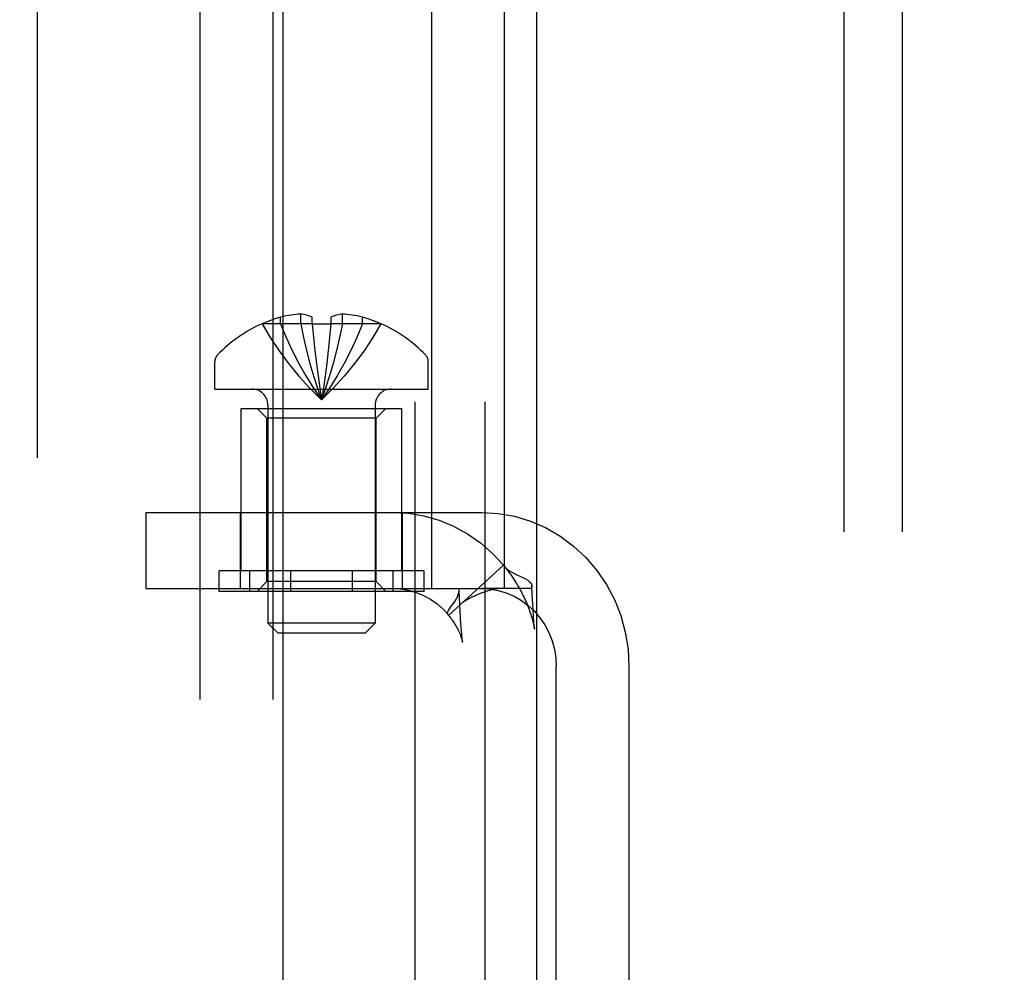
# Model space of a CAD drawing. Header units: inches. Extents: x 0 to 268, y 0 to 174.
# Tile 107 of 125: x 146.068 to 147.079, y 90.645 to 91.622. Entities that reach past the tile are written whole.
import ezdxf

# ---------------------------------------------------------------- set-up
doc = ezdxf.new("R2010")
doc.units = ezdxf.units.IN
doc.header["$LTSCALE"] = 14.754949
doc.header["$MEASUREMENT"] = 0
doc.linetypes.add('HIDDEN', pattern=[0.2, 0.1, -0.1])
doc.layers.get('0').update_dxf_attribs({"linetype": 'CONTINUOUS'})
doc.layers.add('DEFAULT_2', color=8, linetype='HIDDEN')
doc.layers.add('DIMENSIONS', color=7, linetype='CONTINUOUS')
doc.styles.get("Standard").update_dxf_attribs({"font": 'arial.ttf'})
doc.dimstyles.new('DIMSTYLE_1', dxfattribs={"dimtxt": 1.183552, "dimasz": 1.578069, "dimexe": 0.09, "dimexo": 0.07, "dimgap": 0.0375, "dimtad": 0, "dimtih": 1, "dimtoh": 1, "dimzin": 4, "dimdsep": 46, "dimtxsty": 'Standard', "dimblk": '_FILLED', "dimblk1": '_FILLED', "dimblk2": '_FILLED', "dimcen": 0.09, "dimadec": 3, "dimazin": 1, "dimtfac": 1, "dimtdec": 3, "dimtofl": 0, "dimtmove": 0, "dimatfit": 3, "dimldrblk": '_FILLED', "dimfxl": 0, "dimtolj": 1, "dimtzin": 4, "dimarcsym": 0})

# ---------------------------------------------------------------- blocks, each defined once
blk = doc.blocks.new('_FILLED')
at = {"color": 0, "linetype": 'ByBlock'}
blk.add_solid([(0, 0), (-1, 0.2), (-1, -0.2)], dxfattribs=at)
blk = doc.blocks.new('*D12')
at = {"layer": 'DIMENSIONS', "color": 2, "linetype": 'Continuous'}
for p, q in [((160.3208, 122.369), (160.3208, 119.6535)), ((143.7168, 121.0738), (149.3591, 121.0738)), ((160.3208, 121.0738), (154.6785, 121.0738))]:
    blk.add_line(p, q, dxfattribs=at)
at = {"layer": 'DIMENSIONS', "color": 2, "linetype": 'Continuous', "xscale": 1.5780694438, "yscale": 1.5780694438, "zscale": 1.5780694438, "rotation": 180}
blk.add_blockref('_FILLED', (143.7168, 121.0738), dxfattribs=at)
at = {"layer": 'DIMENSIONS', "color": 2, "linetype": 'Continuous', "xscale": 1.5780694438, "yscale": 1.5780694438, "zscale": 1.5780694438}
blk.add_blockref('_FILLED', (160.3208, 121.0738), dxfattribs=at)
at = {"layer": 'DIMENSIONS', "color": 2, "linetype": 'Continuous', "insert": (152.0188, 121.6656), "char_height": 1.18355, "width": 6.511736, "attachment_point": 2, "line_spacing_factor": 0.9}
blk.add_mtext('16.60\\PUSABLE\\PDEPTH', dxfattribs=at)

msp = doc.modelspace()

# ---------------------------------------------------------------- linework, layer by layer
at = {"layer": 'DEFAULT_2', "color": 8, "linetype": 'HIDDEN'}
for p, q in [((146.4584, 88.9976), (146.4584, 93.9976)), ((146.0863, 92.6486), (146.0863, 89.1986)), ((146.9138, 92.5726), (146.9138, 89.6246)), ((146.9738, 92.5726), (146.9738, 89.6246)), ((146.4742, 89.7551), (146.4742, 92.4451)), ((146.5459, 89.7551), (146.5459, 92.4451)), ((146.2534, 92.4006), (146.2534, 89.8006)), ((146.328, 92.4006), (146.328, 89.8006)), ((146.5988, 90.2396), (146.5988, 91.9576)), ((146.3388, 90.3786), (146.3388, 91.8186)), ((146.4911, 91.0391), (146.4911, 91.6661)), ((146.5657, 91.0391), (146.5657, 91.6661)), ((146.3361, 91.3105), (146.3361, 91.3173)), ((146.3567, 91.3105), (146.3567, 91.3205)), ((146.3686, 91.3105), (146.3686, 91.3173)), ((146.3876, 91.3173), (146.3876, 91.3105)), ((146.3995, 91.3105), (146.3995, 91.3205)), ((146.4201, 91.3105), (146.4201, 91.3173)), ((146.3171, 91.3105), (146.3172, 91.3103)), ((146.3178, 91.3105), (146.3172, 91.3103)), ((146.3686, 91.3105), (146.3178, 91.3105)), ((146.3686, 91.3105), (146.3699, 91.2964)), ((146.3686, 91.3105), (146.3686, 91.3103)), ((146.3876, 91.3105), (146.3863, 91.2964)), ((146.3876, 91.3105), (146.3876, 91.3103)), ((146.4384, 91.3105), (146.3876, 91.3105)), ((146.439, 91.3103), (146.4384, 91.3105)), ((146.4391, 91.3105), (146.439, 91.3103)), ((146.3699, 91.2966), (146.3713, 91.2828)), ((146.3863, 91.2966), (146.3849, 91.2828)), ((146.3713, 91.283), (146.3728, 91.2697)), ((146.3849, 91.283), (146.3834, 91.2697)), ((146.2686, 91.2436), (146.2686, 91.2716)), ((146.3728, 91.2698), (146.3745, 91.2569)), ((146.3834, 91.2698), (146.3817, 91.2569)), ((146.4876, 91.2436), (146.4876, 91.2716)), ((146.3745, 91.257), (146.3762, 91.2445)), ((146.3817, 91.257), (146.38, 91.2445)), ((146.2686, 91.2436), (146.4876, 91.2436)), ((146.3762, 91.2446), (146.3781, 91.2325)), ((146.38, 91.2446), (146.3781, 91.2325)), ((146.2956, 91.0571), (146.2956, 91.2236)), ((146.2956, 91.2236), (146.4606, 91.2236)), ((146.3221, 91.2136), (146.3121, 91.2236)), ((146.3231, 91.2271), (146.3231, 91.0036)), ((146.4331, 91.2271), (146.4331, 91.0036)), ((146.4341, 91.2136), (146.4441, 91.2236)), ((146.4606, 91.0571), (146.4606, 91.2236)), ((146.3221, 91.0461), (146.3221, 91.2136)), ((146.4341, 91.2136), (146.3221, 91.2136)), ((146.4341, 91.0461), (146.4341, 91.2136)), ((146.1982, 91.0391), (146.1982, 91.1171)), ((146.1982, 91.1171), (146.5424, 91.1171)), ((146.2951, 91.0391), (146.2951, 91.1171)), ((146.4611, 91.0391), (146.4611, 91.1171)), ((146.5649, 91.0629), (146.5087, 91.0117)), ((146.5649, 91.0629), (146.5661, 91.0612)), ((146.2729, 91.0361), (146.2729, 91.0571)), ((146.4833, 91.0571), (146.2729, 91.0571)), ((146.3045, 91.0361), (146.3045, 91.0571)), ((146.3465, 91.0361), (146.3465, 91.0571)), ((146.4097, 91.0361), (146.4097, 91.0571)), ((146.4517, 91.0361), (146.4517, 91.0571)), ((146.4833, 91.0361), (146.4833, 91.0571)), ((146.3221, 91.0461), (146.3121, 91.0361)), ((146.4341, 91.0461), (146.3221, 91.0461)), ((146.4341, 91.0461), (146.4441, 91.0361)), ((146.5943, 91.0325), (146.5938, 91.0417)), ((146.1982, 91.0391), (146.5424, 91.0391)), ((146.4833, 91.0361), (146.2729, 91.0361)), ((146.5192, 91.0372), (146.5188, 91.0391)), ((146.5196, 91.0293), (146.5192, 91.0372)), ((146.5934, 91.0391), (146.5424, 91.0391)), ((146.5947, 91.0235), (146.5943, 91.0325)), ((146.5202, 91.0169), (146.5196, 91.0293)), ((146.5951, 91.0166), (146.5947, 91.0235)), ((146.5087, 91.0117), (146.5078, 91.0123)), ((146.5208, 91.0082), (146.5202, 91.0169)), ((146.5954, 91.0118), (146.5951, 91.0166)), ((146.5956, 91.0087), (146.5954, 91.0118)), ((146.3331, 90.9936), (146.3231, 91.0036)), ((146.4331, 91.0036), (146.3231, 91.0036)), ((146.4231, 90.9936), (146.4331, 91.0036)), ((146.5211, 91.0032), (146.5208, 91.0082)), ((146.5214, 90.9984), (146.5211, 91.0032)), ((146.5958, 91.0058), (146.5956, 91.0087)), ((146.596, 91.003), (146.5958, 91.0058)), ((146.3331, 90.9936), (146.4231, 90.9936)), ((146.5216, 90.9954), (146.5214, 90.9984)), ((146.5219, 90.9926), (146.5216, 90.9954)), ((146.6189, 90.5351), (146.6189, 90.9591)), ((146.6935, 90.9591), (146.6935, 90.5351))]:
    msp.add_line(p, q, dxfattribs=at)
for points in [[(146.3567, 91.3205), (146.3542, 91.3203), (146.3518, 91.3201), (146.3493, 91.3198), (146.3467, 91.3194), (146.3442, 91.319), (146.3415, 91.3185), (146.3389, 91.3179), (146.3361, 91.3173)], [(146.3686, 91.3173), (146.3671, 91.3179), (146.3656, 91.3184), (146.3641, 91.3189), (146.3627, 91.3194), (146.3612, 91.3198), (146.3597, 91.3201), (146.3582, 91.3203), (146.3567, 91.3205)], [(146.3995, 91.3205), (146.398, 91.3203), (146.3965, 91.3201), (146.395, 91.3198), (146.3935, 91.3194), (146.3921, 91.3189), (146.3906, 91.3184), (146.3891, 91.3179), (146.3876, 91.3173)], [(146.4201, 91.3173), (146.4173, 91.3179), (146.4147, 91.3185), (146.412, 91.319), (146.4095, 91.3194), (146.4069, 91.3198), (146.4044, 91.3201), (146.402, 91.3203), (146.3995, 91.3205)], [(146.3172, 91.3103), (146.3255, 91.2964), (146.3345, 91.2828), (146.3443, 91.2697), (146.3548, 91.2569), (146.3661, 91.2445), (146.3781, 91.2325)], [(146.3361, 91.3105), (146.3418, 91.2966), (146.348, 91.283), (146.3548, 91.2698), (146.362, 91.257), (146.3698, 91.2446), (146.3781, 91.2325)], [(146.3567, 91.3105), (146.3596, 91.2966), (146.3628, 91.283), (146.3662, 91.2698), (146.3699, 91.257), (146.3739, 91.2446), (146.3781, 91.2325)], [(146.3686, 91.3103), (146.3718, 91.3104), (146.3749, 91.3105), (146.3781, 91.3105), (146.3813, 91.3105), (146.3844, 91.3104), (146.3876, 91.3103)], [(146.3995, 91.3105), (146.3966, 91.2966), (146.3934, 91.283), (146.39, 91.2698), (146.3863, 91.257), (146.3823, 91.2446), (146.3781, 91.2325)], [(146.4201, 91.3105), (146.4144, 91.2966), (146.4082, 91.283), (146.4014, 91.2698), (146.3942, 91.257), (146.3864, 91.2446), (146.3781, 91.2325)], [(146.439, 91.3103), (146.4307, 91.2964), (146.4217, 91.2828), (146.4119, 91.2697), (146.4014, 91.2569), (146.3901, 91.2445), (146.3781, 91.2325)], [(146.451, 91.1171), (146.4672, 91.1162), (146.483, 91.1135), (146.4986, 91.1091), (146.5136, 91.1029), (146.5279, 91.0951), (146.5413, 91.0858), (146.5536, 91.0751), (146.5649, 91.0629)], [(146.5424, 91.1171), (146.5594, 91.1161), (146.576, 91.1132), (146.5923, 91.1082), (146.6079, 91.1015), (146.6227, 91.0929), (146.6366, 91.0826), (146.6492, 91.0708), (146.6605, 91.0576), (146.6703, 91.0432), (146.6785, 91.0277), (146.685, 91.0113), (146.6897, 90.9943), (146.6925, 90.9769), (146.6935, 90.9591)], [(146.5661, 91.0612), (146.5667, 91.0605), (146.5691, 91.0583), (146.572, 91.0564), (146.5752, 91.0547), (146.5784, 91.0531), (146.5815, 91.0517), (146.5845, 91.0504), (146.5872, 91.049), (146.5896, 91.0476), (146.5916, 91.046), (146.593, 91.0444), (146.5937, 91.0426), (146.5938, 91.0417)], [(146.5661, 91.0612), (146.5665, 91.0607), (146.5675, 91.0594), (146.5686, 91.0581), (146.5696, 91.0567), (146.5707, 91.0552), (146.5718, 91.0537), (146.5729, 91.0522), (146.5739, 91.0506), (146.575, 91.049), (146.5761, 91.0474), (146.5771, 91.0457), (146.5782, 91.0441), (146.5792, 91.0423), (146.5802, 91.0406), (146.5812, 91.0389), (146.5821, 91.0371), (146.5831, 91.0353), (146.584, 91.0335), (146.5849, 91.0317), (146.5858, 91.0299), (146.5866, 91.0281), (146.5874, 91.0263), (146.5882, 91.0246), (146.5889, 91.0228), (146.5896, 91.021), (146.5903, 91.0193), (146.591, 91.0175), (146.5916, 91.0158), (146.5922, 91.0141), (146.5927, 91.0125), (146.5932, 91.0109), (146.5937, 91.0093), (146.5942, 91.0077), (146.5946, 91.0063), (146.5949, 91.0048), (146.5953, 91.0035), (146.5956, 91.0022), (146.5958, 91.001), (146.5961, 90.9999), (146.5963, 90.999), (146.5964, 90.9982), (146.5965, 90.9978)], [(146.5938, 91.0417), (146.5938, 91.0408), (146.5934, 91.0391)], [(146.451, 91.0391), (146.4592, 91.0387), (146.4672, 91.0373), (146.4751, 91.035), (146.4827, 91.0319), (146.4899, 91.028), (146.4967, 91.0233), (146.503, 91.0178), (146.5087, 91.0117)], [(146.5105, 91.0199), (146.5133, 91.0238), (146.5148, 91.0259), (146.5162, 91.0282), (146.5175, 91.0305), (146.5184, 91.0329), (146.519, 91.0351), (146.5192, 91.0372)], [(146.5231, 91.0251), (146.5231, 91.0251), (146.5233, 91.0252), (146.5236, 91.0255), (146.5241, 91.0258), (146.5247, 91.0262), (146.5253, 91.0265), (146.526, 91.0269), (146.5267, 91.0273), (146.5274, 91.0277), (146.5282, 91.0282), (146.529, 91.0286), (146.5298, 91.029), (146.5306, 91.0295), (146.5315, 91.0299), (146.5324, 91.0304), (146.5334, 91.0308), (146.5344, 91.0313), (146.5353, 91.0317), (146.5363, 91.0322), (146.5373, 91.0326), (146.5383, 91.033), (146.5393, 91.0334), (146.5403, 91.0338), (146.5413, 91.0342), (146.5423, 91.0346), (146.5433, 91.035), (146.5443, 91.0353), (146.5453, 91.0357), (146.5463, 91.036), (146.5472, 91.0363), (146.5482, 91.0366), (146.5491, 91.0369), (146.55, 91.0372), (146.5509, 91.0375), (146.5518, 91.0377), (146.5526, 91.0379), (146.5534, 91.0381), (146.5543, 91.0383), (146.555, 91.0385), (146.5558, 91.0387), (146.5565, 91.0389), (146.5572, 91.039), (146.5578, 91.0391), (146.5584, 91.0392), (146.5588, 91.0393), (146.5589, 91.0393)], [(146.5424, 91.0391), (146.551, 91.0386), (146.5594, 91.0371), (146.5676, 91.0346), (146.5756, 91.0312), (146.5831, 91.0269), (146.5901, 91.0217), (146.5965, 91.0157), (146.6022, 91.009), (146.6071, 91.0017), (146.6113, 90.9938), (146.6146, 90.9855), (146.617, 90.9769), (146.6184, 90.9681), (146.6189, 90.9591)], [(146.5589, 91.0393), (146.559, 91.0393), (146.559, 91.0393), (146.5586, 91.0393), (146.5581, 91.0392), (146.5574, 91.0392), (146.5566, 91.0392), (146.5558, 91.0391), (146.555, 91.0391), (146.5541, 91.0391)], [(146.5279, 91.0292), (146.5272, 91.0286), (146.5265, 91.0279), (146.5257, 91.0273), (146.5251, 91.0267), (146.5244, 91.0262), (146.5239, 91.0257), (146.5235, 91.0254), (146.5232, 91.0252), (146.5231, 91.0251)], [(146.5078, 91.0123), (146.5074, 91.013), (146.5074, 91.014), (146.5077, 91.0152), (146.5084, 91.0166), (146.5094, 91.0182), (146.5105, 91.0199)], [(146.5078, 91.0123), (146.5085, 91.0115), (146.5094, 91.0103), (146.5103, 91.0091), (146.5113, 91.0079), (146.5122, 91.0066), (146.5132, 91.0052), (146.5141, 91.0038), (146.515, 91.0024), (146.5158, 91.0009), (146.5167, 90.9995), (146.5175, 90.998), (146.5182, 90.9965), (146.5189, 90.995), (146.5196, 90.9935), (146.5202, 90.9921), (146.5208, 90.9907), (146.5213, 90.9893), (146.5217, 90.9881), (146.5221, 90.9869), (146.5224, 90.9858), (146.5226, 90.9849), (146.5228, 90.9843), (146.5228, 90.9842)], [(146.5965, 90.9978), (146.5965, 90.9977), (146.5965, 90.9975), (146.5965, 90.9976), (146.5965, 90.9979), (146.5964, 90.9986), (146.5963, 90.9995), (146.5962, 91.0005), (146.5961, 91.0017), (146.596, 91.003)], [(146.5228, 90.9842), (146.5229, 90.9839), (146.5228, 90.9839), (146.5228, 90.9843), (146.5227, 90.9849), (146.5226, 90.9857), (146.5225, 90.9866), (146.5224, 90.9876), (146.5222, 90.9887), (146.5221, 90.99), (146.522, 90.9912), (146.5219, 90.9926)]]:
    msp.add_lwpolyline(points, dxfattribs=at)
for centre, radius, start, end in [((146.3781, 91.1748), 0.1486, 106.4226, 113.9292), ((146.3781, 91.1748), 0.1486, 66.0708, 73.5774), ((146.3781, 91.1748), 0.1489, 114.1911, 135.7702), ((146.3781, 91.1748), 0.1489, 44.2298, 65.8089), ((146.2786, 91.2716), 0.01, 135.7702, 180), ((146.4776, 91.2716), 0.01, 0, 44.2298), ((146.3066, 91.2271), 0.0165, 0, 90), ((146.4496, 91.2271), 0.0165, 90, 180)]:
    msp.add_arc(centre, radius, start, end, dxfattribs=at)

# ---------------------------------------------------------------- dimensions: what is measured, and where the dimension line sits
at = {"layer": 'DIMENSIONS', "color": 2, "linetype": 'Continuous'}
dim = msp.add_linear_dim(base=(160.3208, 121.0738), p1=(143.7168, 54.0776), p2=(160.3208, 119.5835), text='<>\\PUSABLE\\PDEPTH', dimstyle='DIMSTYLE_1', dxfattribs=at)
dim.commit()
dim.dimension.update_dxf_attribs({"geometry": '*D12', "text_midpoint": (152.0188, 119.2985), "dimtype": 160})

doc.saveas('drawing.dxf')
